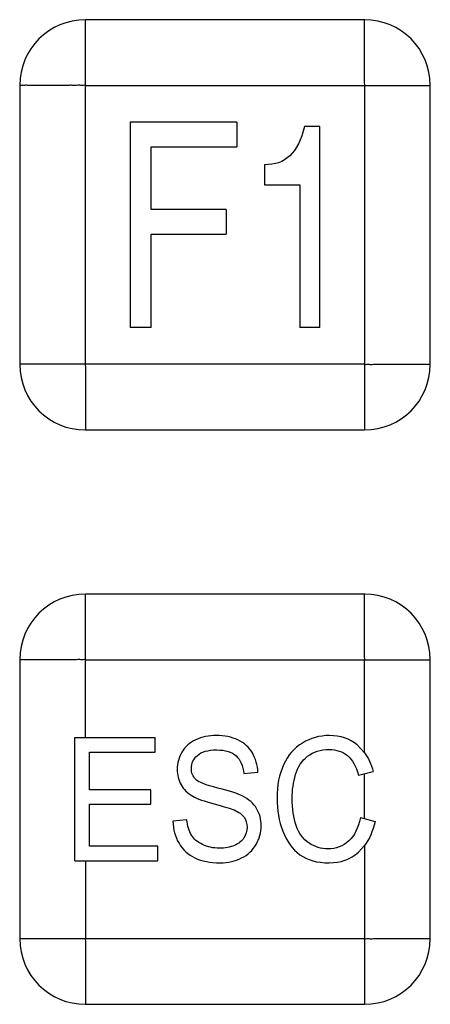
# Model space of a CAD drawing. Header units: millimetres. Extents: x 0 to 3364, y 0 to 2378.
# Tile 17 of 32: x 1692 to 1702, y 1394 to 1418. Entities that reach past the tile are written whole.
import ezdxf

# ---------------------------------------------------------------- set-up
doc = ezdxf.new("R2010")
doc.units = ezdxf.units.MM
doc.header["$LTSCALE"] = 185.02
doc.layers.add('00_COMPONENTS', color=7, linetype='CONTINUOUS')

msp = doc.modelspace()

# ---------------------------------------------------------------- linework, layer by layer
at = {"layer": '00_COMPONENTS', "color": 9, "linetype": 'CONTINUOUS'}
for p, q in [((1693.218, 1409.876), (1693.218, 1418.277)), ((1693.218, 1416.676), (1701.619, 1416.676)), ((1700.018, 1416.676), (1700.018, 1408.276)), ((1700.018, 1409.876), (1691.618, 1409.876)), ((1693.218, 1400.776), (1693.218, 1404.277)), ((1693.218, 1402.676), (1701.619, 1402.676)), ((1700.018, 1400.408), (1700.018, 1402.676)), ((1700.018, 1398.799), (1700.018, 1399.899)), ((1700.018, 1398.145), (1700.018, 1394.276)), ((1693.218, 1397.776), (1693.218, 1395.876)), ((1691.618, 1395.876), (1700.018, 1395.876))]:
    msp.add_line(p, q, dxfattribs=at)
at = {"layer": '00_COMPONENTS', "color": 7, "linetype": 'CONTINUOUS'}
for p, q in [((1700.018, 1418.276), (1693.218, 1418.276)), ((1691.618, 1416.676), (1691.618, 1409.876)), ((1701.618, 1409.876), (1701.618, 1416.676)), ((1694.31, 1415.776), (1694.31, 1410.776)), ((1696.906, 1415.776), (1694.31, 1415.776)), ((1696.906, 1415.776), (1696.906, 1415.178)), ((1698.927, 1415.674), (1698.552, 1415.674)), ((1698.927, 1410.776), (1698.927, 1415.674)), ((1694.817, 1413.65), (1694.817, 1415.178)), ((1694.817, 1415.178), (1696.906, 1415.178)), ((1697.58, 1414.742), (1697.58, 1414.252)), ((1697.58, 1414.252), (1698.44, 1414.252)), ((1698.44, 1414.252), (1698.44, 1410.776)), ((1696.646, 1413.65), (1694.817, 1413.65)), ((1696.646, 1413.65), (1696.646, 1413.052)), ((1694.817, 1410.776), (1694.817, 1413.052)), ((1694.817, 1413.052), (1696.646, 1413.052)), ((1694.817, 1410.776), (1694.31, 1410.776)), ((1698.927, 1410.776), (1698.44, 1410.776)), ((1693.218, 1408.276), (1700.018, 1408.276)), ((1700.018, 1404.276), (1693.218, 1404.276)), ((1691.618, 1402.676), (1691.618, 1395.876)), ((1701.618, 1395.876), (1701.618, 1402.676)), ((1692.964, 1397.776), (1692.964, 1400.776)), ((1692.964, 1400.776), (1694.916, 1400.776)), ((1694.916, 1400.422), (1694.916, 1400.776)), ((1700.018, 1400.408), (1699.841, 1400.597)), ((1693.321, 1399.503), (1693.321, 1400.422)), ((1693.321, 1400.422), (1694.916, 1400.422)), ((1697.077, 1399.902), (1697.419, 1399.931)), ((1699.874, 1399.861), (1700.226, 1399.954)), ((1694.815, 1399.503), (1693.321, 1399.503)), ((1694.815, 1399.151), (1694.815, 1399.503)), ((1693.321, 1398.13), (1693.321, 1399.151)), ((1693.321, 1399.151), (1694.815, 1399.151)), ((1695.688, 1398.773), (1695.351, 1398.74)), ((1699.915, 1398.828), (1700.272, 1398.728)), ((1694.979, 1398.13), (1693.321, 1398.13)), ((1694.979, 1397.776), (1694.979, 1398.13)), ((1699.867, 1397.981), (1700.018, 1398.145)), ((1692.964, 1397.776), (1694.979, 1397.776)), ((1693.218, 1394.276), (1700.018, 1394.276))]:
    msp.add_line(p, q, dxfattribs=at)
for centre, start, end in [((1693.219, 1416.675), 90.0355, 179.968), ((1700.017, 1416.675), 0.0355, 89.968), ((1693.219, 1409.877), 180.0355, 269.968), ((1700.017, 1409.877), 270.0355, 359.968), ((1693.219, 1402.675), 90.0355, 179.968), ((1700.017, 1402.675), 0.0355, 89.968), ((1693.219, 1395.877), 180.0355, 269.968), ((1700.017, 1395.877), 270.0355, 359.968)]:
    msp.add_arc(centre, 1.601, start, end, dxfattribs=at)
at = {"layer": '00_COMPONENTS', "color": 9, "linetype": 'CONTINUOUS'}
for points in [[(1700.018, 1416.676), (1700.031, 1416.689), (1700.01, 1416.733), (1700.022, 1416.801), (1700.017, 1416.892), (1700.019, 1416.998), (1700.018, 1417.141), (1700.018, 1417.317), (1700.018, 1417.527), (1700.018, 1417.733), (1700.018, 1417.903), (1700.018, 1418.035), (1700.019, 1418.115), (1700.018, 1418.175), (1700.021, 1418.22), (1700.012, 1418.245), (1700.024, 1418.276), (1700.018, 1418.276)], [(1693.218, 1416.676), (1693.206, 1416.689), (1693.162, 1416.668), (1693.094, 1416.68), (1693.003, 1416.675), (1692.896, 1416.677), (1692.754, 1416.676), (1692.578, 1416.676), (1692.368, 1416.676), (1692.161, 1416.676), (1691.991, 1416.676), (1691.859, 1416.676), (1691.779, 1416.677), (1691.719, 1416.676), (1691.674, 1416.678), (1691.649, 1416.67), (1691.618, 1416.682), (1691.618, 1416.676)], [(1693.218, 1409.876), (1693.205, 1409.864), (1693.226, 1409.82), (1693.214, 1409.752), (1693.22, 1409.661), (1693.218, 1409.554), (1693.218, 1409.412), (1693.218, 1409.236), (1693.218, 1409.026), (1693.218, 1408.819), (1693.218, 1408.649), (1693.218, 1408.517), (1693.218, 1408.437), (1693.219, 1408.377), (1693.216, 1408.332), (1693.224, 1408.307), (1693.212, 1408.276), (1693.218, 1408.276)], [(1700.018, 1409.876), (1700.031, 1409.863), (1700.075, 1409.884), (1700.143, 1409.872), (1700.234, 1409.878), (1700.34, 1409.876), (1700.483, 1409.876), (1700.659, 1409.876), (1700.869, 1409.876), (1701.075, 1409.876), (1701.245, 1409.876), (1701.377, 1409.876), (1701.457, 1409.876), (1701.517, 1409.877), (1701.562, 1409.874), (1701.587, 1409.882), (1701.618, 1409.87), (1701.618, 1409.876)], [(1700.018, 1402.676), (1700.031, 1402.689), (1700.01, 1402.733), (1700.022, 1402.801), (1700.017, 1402.892), (1700.019, 1402.998), (1700.018, 1403.141), (1700.018, 1403.317), (1700.018, 1403.527), (1700.018, 1403.733), (1700.018, 1403.903), (1700.018, 1404.035), (1700.019, 1404.115), (1700.018, 1404.175), (1700.021, 1404.22), (1700.012, 1404.245), (1700.024, 1404.276), (1700.018, 1404.276)], [(1693.218, 1402.676), (1693.206, 1402.689), (1693.162, 1402.668), (1693.094, 1402.68), (1693.003, 1402.675), (1692.896, 1402.677), (1692.754, 1402.676), (1692.578, 1402.676), (1692.368, 1402.676), (1692.161, 1402.676), (1691.991, 1402.676), (1691.859, 1402.676), (1691.779, 1402.677), (1691.719, 1402.676), (1691.674, 1402.678), (1691.649, 1402.67), (1691.618, 1402.682), (1691.618, 1402.676)], [(1693.218, 1395.876), (1693.205, 1395.864), (1693.226, 1395.82), (1693.214, 1395.752), (1693.22, 1395.661), (1693.218, 1395.554), (1693.218, 1395.412), (1693.218, 1395.236), (1693.218, 1395.026), (1693.218, 1394.819), (1693.218, 1394.649), (1693.218, 1394.517), (1693.218, 1394.437), (1693.219, 1394.377), (1693.216, 1394.332), (1693.224, 1394.307), (1693.212, 1394.276), (1693.218, 1394.276)], [(1700.018, 1395.876), (1700.031, 1395.863), (1700.075, 1395.884), (1700.143, 1395.872), (1700.234, 1395.878), (1700.34, 1395.876), (1700.483, 1395.876), (1700.659, 1395.876), (1700.869, 1395.876), (1701.075, 1395.876), (1701.245, 1395.876), (1701.377, 1395.876), (1701.457, 1395.876), (1701.517, 1395.877), (1701.562, 1395.874), (1701.587, 1395.882), (1701.618, 1395.87), (1701.618, 1395.876)]]:
    msp.add_open_spline(points, degree=3, knots=[0, 0, 0, 0, 0.033984, 0.067386, 0.134559, 0.201514, 0.268252, 0.400892, 0.532174, 0.661658, 0.788401, 0.850059, 0.909598, 0.938032, 0.964508, 0.988262, 1, 1, 1, 1], dxfattribs=at)
at = {"layer": '00_COMPONENTS', "color": 7, "linetype": 'CONTINUOUS'}
for points in [[(1698.552, 1415.674), (1698.475, 1415.351), (1698.355, 1415.113), (1698.197, 1414.96)], [(1698.197, 1414.96), (1698.039, 1414.807), (1697.832, 1414.735), (1697.58, 1414.742)], [(1695.909, 1400.725), (1695.76, 1400.655), (1695.648, 1400.555), (1695.57, 1400.424)], [(1696.405, 1400.827), (1696.222, 1400.827), (1696.056, 1400.793), (1695.909, 1400.725)], [(1696.933, 1400.719), (1696.78, 1400.791), (1696.603, 1400.827), (1696.405, 1400.827)], [(1697.286, 1400.403), (1697.204, 1400.543), (1697.086, 1400.647), (1696.933, 1400.719)], [(1699.16, 1400.827), (1698.92, 1400.827), (1698.703, 1400.766), (1698.504, 1400.645)], [(1699.841, 1400.597), (1699.657, 1400.75), (1699.429, 1400.827), (1699.16, 1400.827)], [(1695.946, 1400.344), (1696.045, 1400.432), (1696.202, 1400.477), (1696.419, 1400.477)], [(1696.419, 1400.477), (1696.626, 1400.477), (1696.782, 1400.428), (1696.888, 1400.332)], [(1698.504, 1400.645), (1698.305, 1400.524), (1698.152, 1400.348), (1698.046, 1400.115)], [(1698.631, 1400.322), (1698.771, 1400.432), (1698.944, 1400.488), (1699.152, 1400.488)], [(1699.152, 1400.488), (1699.333, 1400.488), (1699.482, 1400.436), (1699.601, 1400.337)], [(1695.57, 1400.424), (1695.493, 1400.293), (1695.454, 1400.152), (1695.454, 1400.001)], [(1695.799, 1400.027), (1695.799, 1400.15), (1695.847, 1400.256), (1695.946, 1400.344)], [(1696.888, 1400.332), (1696.996, 1400.234), (1697.058, 1400.091), (1697.077, 1399.902)], [(1697.419, 1399.931), (1697.412, 1400.107), (1697.368, 1400.265), (1697.286, 1400.403)], [(1698.338, 1399.876), (1698.394, 1400.062), (1698.491, 1400.211), (1698.631, 1400.322)], [(1699.601, 1400.337), (1699.72, 1400.238), (1699.812, 1400.078), (1699.874, 1399.861)], [(1700.018, 1400.408), (1700.11, 1400.282), (1700.179, 1400.13), (1700.226, 1399.954)], [(1695.454, 1400.001), (1695.454, 1399.861), (1695.486, 1399.737), (1695.548, 1399.626)], [(1695.903, 1399.761), (1695.834, 1399.831), (1695.799, 1399.919), (1695.799, 1400.027)], [(1698.046, 1400.115), (1697.939, 1399.882), (1697.885, 1399.61), (1697.885, 1399.299)], [(1696.441, 1399.546), (1696.15, 1399.62), (1695.972, 1399.692), (1695.903, 1399.761)], [(1698.254, 1399.301), (1698.254, 1399.497), (1698.281, 1399.69), (1698.338, 1399.876)], [(1695.548, 1399.626), (1695.611, 1399.516), (1695.708, 1399.421), (1695.837, 1399.347)], [(1697.039, 1399.354), (1696.931, 1399.409), (1696.732, 1399.473), (1696.441, 1399.546)], [(1695.837, 1399.347), (1695.937, 1399.288), (1696.11, 1399.225), (1696.358, 1399.159)], [(1697.387, 1399.049), (1697.313, 1399.172), (1697.197, 1399.274), (1697.039, 1399.354)], [(1697.885, 1399.299), (1697.885, 1399.012), (1697.931, 1398.744), (1698.027, 1398.494)], [(1698.353, 1398.632), (1698.287, 1398.822), (1698.254, 1399.045), (1698.254, 1399.301)], [(1696.358, 1399.159), (1696.605, 1399.094), (1696.766, 1399.045), (1696.839, 1399.013)], [(1696.839, 1399.013), (1696.952, 1398.965), (1697.033, 1398.906), (1697.082, 1398.836)], [(1697.5, 1398.623), (1697.5, 1398.783), (1697.462, 1398.926), (1697.387, 1399.049)], [(1695.799, 1398.402), (1695.74, 1398.499), (1695.703, 1398.621), (1695.688, 1398.773)], [(1697.082, 1398.836), (1697.13, 1398.767), (1697.156, 1398.685), (1697.156, 1398.591)], [(1699.915, 1398.828), (1699.865, 1398.574), (1699.771, 1398.384), (1699.633, 1398.257)], [(1695.351, 1398.74), (1695.355, 1398.539), (1695.404, 1398.359), (1695.498, 1398.2)], [(1697.156, 1398.591), (1697.156, 1398.497), (1697.13, 1398.411), (1697.079, 1398.333)], [(1697.376, 1398.172), (1697.458, 1398.312), (1697.5, 1398.464), (1697.5, 1398.623)], [(1698.666, 1398.205), (1698.524, 1398.3), (1698.419, 1398.441), (1698.353, 1398.632)], [(1700.272, 1398.728), (1700.218, 1398.493), (1700.134, 1398.299), (1700.018, 1398.145)], [(1696.071, 1398.169), (1695.948, 1398.228), (1695.858, 1398.306), (1695.799, 1398.402)], [(1697.079, 1398.333), (1697.027, 1398.255), (1696.95, 1398.194), (1696.846, 1398.149)], [(1698.027, 1398.494), (1698.123, 1398.245), (1698.261, 1398.052), (1698.443, 1397.921)], [(1695.498, 1398.2), (1695.592, 1398.04), (1695.721, 1397.921), (1695.887, 1397.844)], [(1696.486, 1398.081), (1696.331, 1398.081), (1696.193, 1398.11), (1696.071, 1398.169)], [(1696.846, 1398.149), (1696.742, 1398.104), (1696.622, 1398.081), (1696.486, 1398.081)], [(1697.021, 1397.843), (1697.176, 1397.919), (1697.294, 1398.03), (1697.376, 1398.172)], [(1699.125, 1398.065), (1698.959, 1398.065), (1698.806, 1398.112), (1698.666, 1398.205)], [(1699.633, 1398.257), (1699.493, 1398.128), (1699.324, 1398.065), (1699.125, 1398.065)], [(1695.887, 1397.844), (1696.053, 1397.766), (1696.257, 1397.725), (1696.502, 1397.725)], [(1696.502, 1397.725), (1696.694, 1397.725), (1696.867, 1397.766), (1697.021, 1397.843)], [(1698.443, 1397.921), (1698.626, 1397.791), (1698.863, 1397.725), (1699.154, 1397.725)], [(1699.154, 1397.725), (1699.434, 1397.725), (1699.672, 1397.809), (1699.867, 1397.981)]]:
    msp.add_open_spline(points, degree=3, dxfattribs=at)

doc.saveas('drawing.dxf')
